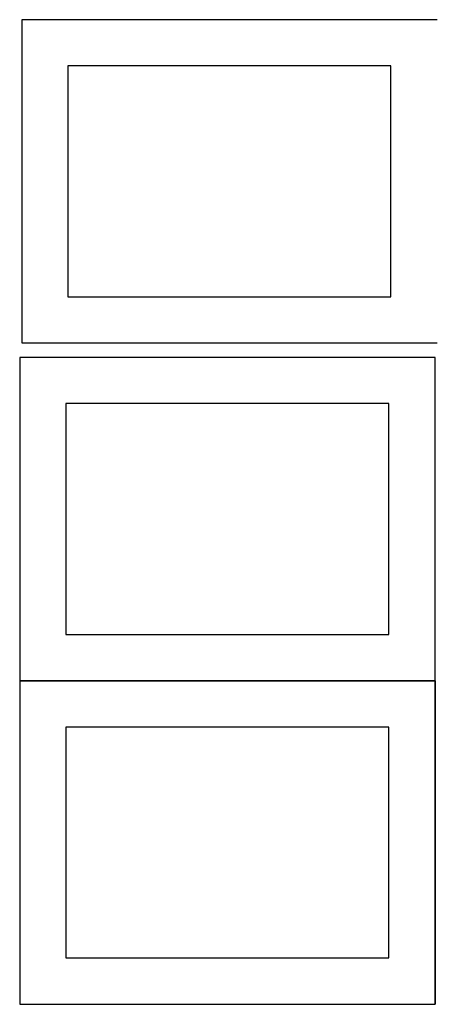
# Model space of a CAD drawing. Header units: millimetres. Extents: x 7 to 1243, y 7 to 2493.
# Tile 13 of 22: x 548 to 818, y 1269 to 1909. Entities that reach past the tile are written whole.
import ezdxf

# ---------------------------------------------------------------- set-up
doc = ezdxf.new("R2010")
doc.units = ezdxf.units.MM
doc.layers.add('COMMON', color=5, linetype='CONTINUOUS', true_color=0x0000ff)
doc.layers.add('CUT', color=7, linetype='CONTINUOUS', true_color=0x000000)

msp = doc.modelspace()

# ---------------------------------------------------------------- linework, layer by layer
at = {"layer": 'COMMON'}
for p, q in [((548.24193, 1479.141938), (818.24193, 1479.141938)), ((818.34193, 1479.041938), (818.34193, 1269.041938)), ((548.24193, 1268.941937), (818.24193, 1268.941937))]:
    msp.add_line(p, q, dxfattribs=at)
at = {"layer": 'CUT'}
for p, q in [((819.562864, 1908.688661), (549.562864, 1908.688661)), ((549.562864, 1908.688661), (549.562864, 1698.688661)), ((789.562864, 1878.688661), (579.562864, 1878.688661)), ((579.562864, 1878.688661), (579.562864, 1728.688661)), ((789.562864, 1728.688661), (789.562864, 1878.688661)), ((579.562864, 1728.688661), (789.562864, 1728.688661)), ((549.562864, 1698.688661), (819.562864, 1698.688661)), ((818.24193, 1689.241939), (548.24193, 1689.241939)), ((548.24193, 1689.241939), (548.24193, 1479.241939)), ((818.24193, 1479.241939), (818.24193, 1689.241939)), ((788.24193, 1659.241939), (578.24193, 1659.241939)), ((578.24193, 1659.241939), (578.24193, 1509.241939)), ((788.24193, 1509.241939), (788.24193, 1659.241939)), ((578.24193, 1509.241939), (788.24193, 1509.241939)), ((548.24193, 1479.241939), (818.24193, 1479.241939)), ((818.24193, 1479.041938), (548.24193, 1479.041938)), ((548.24193, 1479.041938), (548.24193, 1269.041938)), ((818.24193, 1269.041938), (818.24193, 1479.041938)), ((788.24193, 1449.041938), (578.24193, 1449.041938)), ((578.24193, 1449.041938), (578.24193, 1299.041938)), ((788.24193, 1299.041938), (788.24193, 1449.041938)), ((578.24193, 1299.041938), (788.24193, 1299.041938)), ((548.24193, 1269.041938), (818.24193, 1269.041938))]:
    msp.add_line(p, q, dxfattribs=at)

doc.saveas('drawing.dxf')
